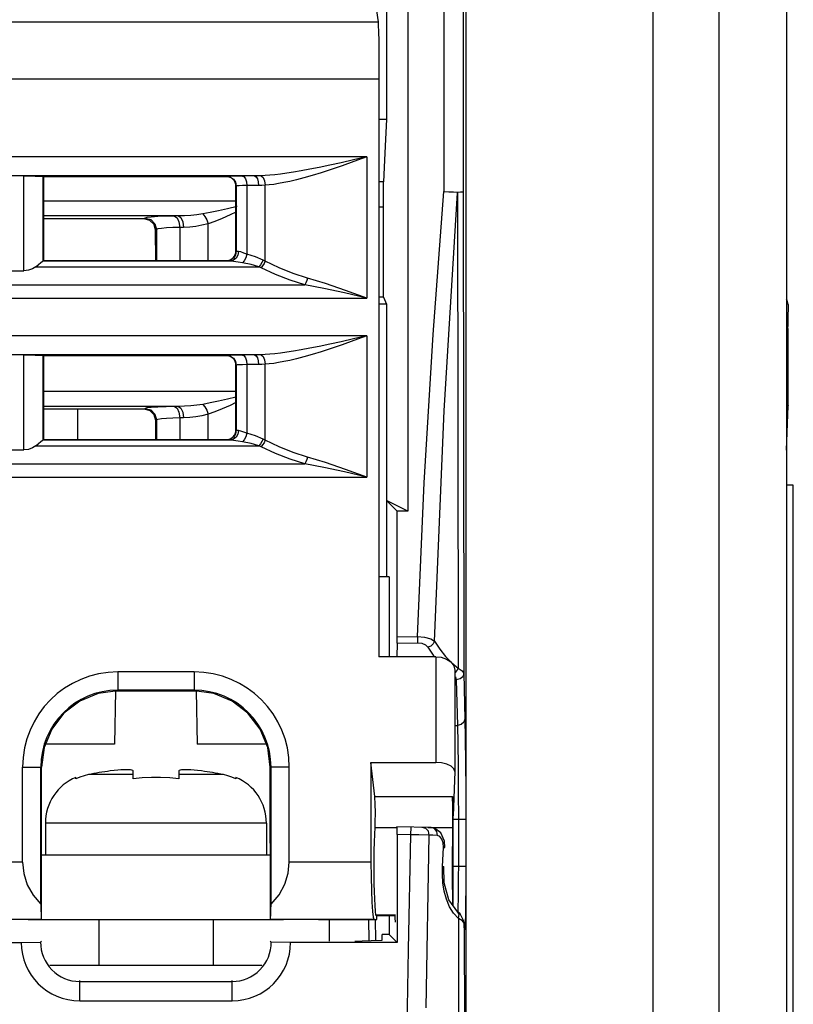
# Model space of a CAD drawing. Header units: millimetres. Extents: x 0 to 450, y 0 to 500.
# Tile 6 of 46: x 235 to 255, y 44 to 70. Entities that reach past the tile are written whole.
import ezdxf

# ---------------------------------------------------------------- set-up
doc = ezdxf.new("R2010")
doc.units = ezdxf.units.MM
doc.header["$LTSCALE"] = 32.592593
doc.layers.get('0').update_dxf_attribs({"linetype": 'CONTINUOUS'})

msp = doc.modelspace()

# ---------------------------------------------------------------- linework, layer by layer
at = {"color": 7, "linetype": 'CONTINUOUS'}
for p, q in [((254.738, 98.426), (254.738, 23.82)), ((244.238, 98.02), (244.238, 67.421)), ((244.797, 95.144), (244.797, 57.141)), ((245.747, 95.144), (245.747, 65.531)), ((246.247, 95.144), (246.247, 65.531)), ((246.326, 23.82), (246.326, 74.604)), ((251.238, 23.82), (251.238, 74.604)), ((252.97, 23.82), (252.97, 74.604)), ((243.77, 71.723), (244.018, 69.982)), ((184.959, 69.982), (244.018, 69.982)), ((244.018, 69.982), (244.024, 69.896)), ((244.024, 69.896), (244.029, 69.726)), ((244.029, 69.726), (244.034, 69.487)), ((244.034, 69.487), (244.038, 69.19)), ((244.038, 69.19), (244.04, 68.848)), ((244.04, 68.848), (244.041, 68.493)), ((184.936, 68.493), (244.041, 68.493)), ((244.041, 68.493), (244.041, 53.32)), ((244.238, 67.421), (244.041, 67.421)), ((244.238, 67.421), (244.212, 66.904)), ((244.212, 66.904), (244.187, 66.358)), ((243.723, 66.441), (216.103, 66.441)), ((243.723, 66.441), (243.371, 66.36)), ((243.723, 66.441), (243.385, 66.319)), ((243.723, 66.441), (243.723, 62.736)), ((242.748, 66.221), (242.475, 66.164)), ((243.046, 66.286), (242.748, 66.221)), ((243.073, 66.209), (242.787, 66.111)), ((243.371, 66.36), (243.046, 66.286)), ((243.385, 66.319), (243.073, 66.209)), ((244.187, 66.358), (244.162, 65.785)), ((234.726, 65.941), (225.854, 65.941)), ((234.726, 65.941), (233.752, 65.941)), ((240.772, 65.941), (234.719, 65.941)), ((234.719, 65.941), (234.878, 65.941)), ((234.726, 63.449), (234.726, 65.941)), ((234.878, 65.941), (235.017, 65.939)), ((235.017, 65.939), (235.127, 65.937)), ((235.127, 65.937), (235.199, 65.935)), ((235.199, 65.935), (235.226, 65.932)), ((235.238, 65.92), (235.226, 65.932)), ((235.226, 63.708), (235.226, 65.932)), ((240.038, 65.92), (235.238, 65.92)), ((235.238, 65.92), (235.238, 63.72)), ((240.045, 65.927), (240.038, 65.92)), ((240.087, 65.915), (240.038, 65.92)), ((240.077, 65.93), (240.045, 65.927)), ((240.045, 65.927), (240.141, 65.908)), ((240.161, 65.934), (240.077, 65.93)), ((240.134, 65.901), (240.087, 65.915)), ((240.293, 65.936), (240.161, 65.934)), ((240.462, 65.938), (240.293, 65.936)), ((240.772, 65.941), (240.462, 65.938)), ((240.462, 65.938), (240.504, 65.918)), ((240.504, 65.918), (240.54, 65.864)), ((240.86, 65.942), (240.772, 65.941)), ((240.772, 65.941), (240.815, 65.921)), ((240.815, 65.921), (240.85, 65.867)), ((240.948, 65.946), (240.86, 65.942)), ((241.057, 65.952), (240.948, 65.946)), ((240.948, 65.946), (241, 65.903)), ((241.177, 65.961), (241.057, 65.952)), ((241.31, 65.973), (241.177, 65.961)), ((241.456, 65.99), (241.31, 65.973)), ((241.62, 66.012), (241.456, 65.99)), ((241.801, 66.04), (241.62, 66.012)), ((242.003, 66.074), (241.801, 66.04)), ((242.227, 66.115), (242.003, 66.074)), ((242.287, 65.952), (242.072, 65.89)), ((242.475, 66.164), (242.227, 66.115)), ((242.525, 66.025), (242.287, 65.952)), ((242.787, 66.111), (242.525, 66.025)), ((240.177, 65.878), (240.134, 65.901)), ((240.141, 65.908), (240.222, 65.854)), ((240.215, 65.847), (240.177, 65.878)), ((240.246, 65.809), (240.215, 65.847)), ((240.222, 65.854), (240.276, 65.773)), ((240.269, 65.766), (240.246, 65.809)), ((240.283, 65.719), (240.269, 65.766)), ((240.276, 65.773), (240.295, 65.677)), ((240.288, 65.67), (240.283, 65.719)), ((240.295, 65.677), (240.288, 65.67)), ((240.288, 63.97), (240.288, 65.67)), ((240.316, 65.681), (240.295, 65.677)), ((240.295, 65.677), (240.295, 63.963)), ((240.372, 65.684), (240.316, 65.681)), ((240.46, 65.686), (240.372, 65.684)), ((240.573, 65.688), (240.46, 65.686)), ((240.54, 65.864), (240.564, 65.783)), ((240.564, 65.783), (240.573, 65.688)), ((240.883, 65.691), (240.573, 65.688)), ((240.573, 65.688), (240.573, 63.884)), ((240.85, 65.867), (240.875, 65.786)), ((240.875, 65.786), (240.883, 65.691)), ((240.971, 65.693), (240.883, 65.691)), ((241.059, 65.698), (240.971, 65.693)), ((241, 65.903), (241.04, 65.814)), ((241.04, 65.814), (241.059, 65.698)), ((241.164, 65.707), (241.059, 65.698)), ((241.059, 63.704), (241.059, 65.698)), ((241.279, 65.72), (241.164, 65.707)), ((241.406, 65.74), (241.279, 65.72)), ((241.547, 65.765), (241.406, 65.74)), ((241.704, 65.798), (241.547, 65.765)), ((241.878, 65.839), (241.704, 65.798)), ((242.072, 65.89), (241.878, 65.839)), ((244.162, 65.785), (244.041, 65.785)), ((244.164, 62.756), (244.162, 65.785)), ((245.46, 61.776), (245.747, 65.531)), ((245.747, 65.53), (245.877, 65.525)), ((245.751, 59.77), (246.103, 65.5)), ((245.877, 65.525), (245.999, 65.52)), ((245.999, 65.52), (246.103, 65.516)), ((246.103, 65.516), (246.18, 65.52)), ((246.103, 65.5), (246.119, 53.017)), ((246.18, 65.52), (246.229, 65.525)), ((246.229, 65.525), (246.247, 65.531)), ((246.247, 65.531), (246.266, 52.876)), ((235.238, 65.29), (240.288, 65.29)), ((240.319, 65.141), (240.063, 65.078)), ((238.778, 64.891), (235.238, 64.891)), ((238.454, 64.882), (238.241, 64.874)), ((238.677, 64.888), (238.454, 64.882)), ((238.778, 64.891), (238.677, 64.888)), ((238.677, 64.888), (238.743, 64.845)), ((238.941, 64.895), (238.778, 64.891)), ((238.778, 64.891), (238.844, 64.847)), ((239.102, 64.906), (238.941, 64.895)), ((239.262, 64.922), (239.102, 64.906)), ((239.421, 64.944), (239.262, 64.922)), ((239.615, 64.98), (239.421, 64.944)), ((239.421, 64.944), (239.475, 64.88)), ((239.828, 65.024), (239.615, 64.98)), ((240.063, 65.078), (239.828, 65.024)), ((240.139, 64.918), (239.926, 64.824)), ((240.288, 64.989), (240.139, 64.918)), ((244.162, 65.12), (244.041, 65.12)), ((237.881, 64.813), (235.238, 64.813)), ((237.905, 64.836), (237.881, 64.813)), ((238.031, 64.773), (237.881, 64.813)), ((237.951, 64.849), (237.905, 64.836)), ((237.905, 64.836), (238.055, 64.796)), ((238.066, 64.862), (237.951, 64.849)), ((238.141, 64.664), (238.031, 64.773)), ((238.055, 64.796), (238.164, 64.686)), ((238.241, 64.874), (238.066, 64.862)), ((238.181, 64.513), (238.141, 64.664)), ((238.164, 64.686), (238.205, 64.537)), ((238.743, 64.845), (238.792, 64.735)), ((238.792, 64.735), (238.812, 64.589)), ((238.844, 64.847), (238.893, 64.738)), ((238.893, 64.738), (238.913, 64.591)), ((239.396, 64.645), (239.236, 64.617)), ((239.555, 64.685), (239.396, 64.645)), ((239.475, 64.88), (239.522, 64.79)), ((239.522, 64.79), (239.555, 64.685)), ((239.731, 64.747), (239.555, 64.685)), ((239.555, 63.72), (239.555, 64.685)), ((239.926, 64.824), (239.731, 64.747)), ((238.205, 64.537), (238.181, 64.513)), ((238.182, 63.72), (238.181, 64.513)), ((238.24, 64.55), (238.205, 64.537)), ((238.205, 64.537), (238.205, 63.72)), ((238.331, 64.563), (238.24, 64.55)), ((238.469, 64.574), (238.331, 64.563)), ((238.636, 64.583), (238.469, 64.574)), ((238.812, 64.589), (238.636, 64.583)), ((238.913, 64.591), (238.812, 64.589)), ((238.812, 64.589), (238.812, 63.72)), ((239.075, 64.599), (238.913, 64.591)), ((239.236, 64.617), (239.075, 64.599)), ((240.276, 63.867), (240.222, 63.786)), ((240.246, 63.831), (240.269, 63.874)), ((240.269, 63.874), (240.283, 63.921)), ((240.295, 63.963), (240.276, 63.867)), ((240.283, 63.921), (240.288, 63.97)), ((240.295, 63.963), (240.288, 63.97)), ((240.34, 63.862), (240.293, 63.781)), ((240.312, 63.96), (240.295, 63.963)), ((240.357, 63.957), (240.312, 63.96)), ((240.357, 63.957), (240.34, 63.862)), ((240.417, 63.944), (240.357, 63.957)), ((240.493, 63.915), (240.417, 63.944)), ((240.573, 63.884), (240.493, 63.915)), ((240.573, 63.884), (240.547, 63.791)), ((240.798, 63.819), (240.573, 63.884)), ((235.034, 63.558), (235.111, 63.62)), ((235.111, 63.62), (235.169, 63.667)), ((235.169, 63.667), (235.206, 63.696)), ((235.206, 63.696), (235.224, 63.707)), ((235.225, 63.707), (235.224, 63.707)), ((240.139, 63.707), (235.224, 63.707)), ((235.226, 63.708), (235.225, 63.707)), ((235.238, 63.72), (235.226, 63.708)), ((235.238, 63.72), (240.038, 63.72)), ((240.038, 63.72), (240.087, 63.725)), ((240.045, 63.713), (240.038, 63.72)), ((240.141, 63.732), (240.045, 63.713)), ((240.071, 63.71), (240.045, 63.713)), ((240.139, 63.707), (240.071, 63.71)), ((240.087, 63.725), (240.134, 63.739)), ((240.134, 63.739), (240.177, 63.762)), ((240.222, 63.727), (240.139, 63.707)), ((240.228, 63.698), (240.139, 63.707)), ((240.222, 63.786), (240.141, 63.732)), ((240.177, 63.762), (240.215, 63.793)), ((240.215, 63.793), (240.246, 63.831)), ((240.293, 63.781), (240.222, 63.727)), ((240.343, 63.679), (240.228, 63.698)), ((240.462, 63.659), (240.343, 63.679)), ((240.508, 63.712), (240.462, 63.659)), ((240.687, 63.615), (240.462, 63.659)), ((240.547, 63.791), (240.508, 63.712)), ((240.891, 63.558), (240.687, 63.615)), ((241.002, 63.733), (240.798, 63.819)), ((240.933, 63.607), (240.891, 63.558)), ((240.971, 63.667), (240.933, 63.607)), ((241.002, 63.733), (240.971, 63.667)), ((241.027, 63.638), (240.989, 63.578)), ((241.059, 63.704), (241.002, 63.733)), ((241.059, 63.704), (241.027, 63.638)), ((241.423, 63.528), (241.059, 63.704)), ((233.751, 63.449), (234.726, 63.449)), ((234.841, 63.463), (234.726, 63.449)), ((234.948, 63.502), (234.841, 63.463)), ((235.034, 63.558), (234.948, 63.502)), ((235.034, 63.558), (240.891, 63.558)), ((240.948, 63.529), (240.891, 63.558)), ((240.989, 63.578), (240.948, 63.529)), ((241.327, 63.353), (240.948, 63.529)), ((241.712, 63.206), (241.327, 63.353)), ((241.793, 63.381), (241.423, 63.528)), ((242.163, 63.261), (241.793, 63.381)), ((217.729, 63.086), (242.098, 63.086)), ((242.098, 63.086), (241.712, 63.206)), ((242.122, 63.137), (242.098, 63.086)), ((242.597, 62.988), (242.098, 63.086)), ((242.144, 63.197), (242.122, 63.137)), ((242.163, 63.261), (242.144, 63.197)), ((242.642, 63.114), (242.163, 63.261)), ((243.161, 62.937), (242.642, 63.114)), ((243.138, 62.87), (242.597, 62.988)), ((243.723, 62.736), (243.138, 62.87)), ((243.723, 62.736), (243.161, 62.937)), ((216.103, 62.736), (243.723, 62.736)), ((244.164, 62.756), (244.041, 62.756)), ((244.238, 62.57), (244.041, 62.57)), ((244.164, 62.756), (244.238, 62.57)), ((244.238, 62.57), (244.238, 55.42)), ((254.756, 62.681), (254.738, 62.704)), ((254.782, 62.564), (254.743, 61.015)), ((254.782, 62.57), (254.756, 62.681)), ((254.782, 62.564), (254.782, 62.57)), ((254.782, 59.906), (254.782, 61.939)), ((243.723, 61.741), (216.103, 61.741)), ((242.748, 61.521), (242.475, 61.464)), ((243.046, 61.586), (242.748, 61.521)), ((243.371, 61.66), (243.046, 61.586)), ((243.385, 61.619), (243.073, 61.509)), ((243.723, 61.741), (243.371, 61.66)), ((243.723, 61.741), (243.385, 61.619)), ((243.723, 61.741), (243.723, 58.036)), ((245.231, 57.882), (245.46, 61.776)), ((241.31, 61.273), (241.177, 61.261)), ((241.456, 61.29), (241.31, 61.273)), ((241.62, 61.312), (241.456, 61.29)), ((241.801, 61.34), (241.62, 61.312)), ((242.003, 61.374), (241.801, 61.34)), ((242.227, 61.415), (242.003, 61.374)), ((242.475, 61.464), (242.227, 61.415)), ((242.525, 61.325), (242.287, 61.252)), ((242.787, 61.411), (242.525, 61.325)), ((243.073, 61.509), (242.787, 61.411)), ((234.726, 61.241), (225.854, 61.241)), ((234.726, 61.241), (233.752, 61.241)), ((240.772, 61.241), (234.719, 61.241)), ((234.719, 61.241), (234.878, 61.241)), ((234.726, 58.749), (234.726, 61.241)), ((234.878, 61.241), (235.017, 61.239)), ((235.017, 61.239), (235.127, 61.237)), ((235.127, 61.237), (235.199, 61.235)), ((235.199, 61.235), (235.226, 61.232)), ((235.238, 61.22), (235.226, 61.232)), ((235.226, 59.008), (235.226, 61.232)), ((240.038, 61.22), (235.238, 61.22)), ((235.238, 61.22), (235.238, 59.02)), ((240.045, 61.227), (240.038, 61.22)), ((240.087, 61.215), (240.038, 61.22)), ((240.077, 61.23), (240.045, 61.227)), ((240.045, 61.227), (240.141, 61.208)), ((240.161, 61.234), (240.077, 61.23)), ((240.134, 61.201), (240.087, 61.215)), ((240.177, 61.178), (240.134, 61.201)), ((240.141, 61.208), (240.222, 61.154)), ((240.293, 61.236), (240.161, 61.234)), ((240.215, 61.147), (240.177, 61.178)), ((240.246, 61.109), (240.215, 61.147)), ((240.222, 61.154), (240.276, 61.073)), ((240.269, 61.066), (240.246, 61.109)), ((240.283, 61.019), (240.269, 61.066)), ((240.276, 61.073), (240.295, 60.977)), ((240.288, 60.97), (240.283, 61.019)), ((240.462, 61.238), (240.293, 61.236)), ((240.772, 61.241), (240.462, 61.238)), ((240.462, 61.238), (240.504, 61.218)), ((240.504, 61.218), (240.54, 61.164)), ((240.54, 61.164), (240.564, 61.083)), ((240.564, 61.083), (240.573, 60.988)), ((240.86, 61.242), (240.772, 61.241)), ((240.772, 61.241), (240.815, 61.221)), ((240.815, 61.221), (240.85, 61.167)), ((240.85, 61.167), (240.875, 61.086)), ((240.948, 61.246), (240.86, 61.242)), ((240.875, 61.086), (240.883, 60.991)), ((241.057, 61.252), (240.948, 61.246)), ((240.948, 61.246), (241, 61.203)), ((241, 61.203), (241.04, 61.114)), ((241.04, 61.114), (241.059, 60.998)), ((241.177, 61.261), (241.057, 61.252)), ((241.164, 61.007), (241.059, 60.998)), ((241.279, 61.02), (241.164, 61.007)), ((241.406, 61.04), (241.279, 61.02)), ((241.547, 61.065), (241.406, 61.04)), ((241.704, 61.098), (241.547, 61.065)), ((241.878, 61.139), (241.704, 61.098)), ((242.072, 61.19), (241.878, 61.139)), ((242.287, 61.252), (242.072, 61.19)), ((254.743, 61.015), (254.738, 60.793)), ((240.295, 60.977), (240.288, 60.97)), ((240.288, 59.27), (240.288, 60.97)), ((240.316, 60.981), (240.295, 60.977)), ((240.295, 60.977), (240.295, 59.263)), ((240.372, 60.984), (240.316, 60.981)), ((240.46, 60.986), (240.372, 60.984)), ((240.573, 60.988), (240.46, 60.986)), ((240.883, 60.991), (240.573, 60.988)), ((240.573, 60.988), (240.573, 59.184)), ((240.971, 60.993), (240.883, 60.991)), ((241.059, 60.998), (240.971, 60.993)), ((241.059, 59.004), (241.059, 60.998)), ((235.238, 60.29), (240.288, 60.29)), ((239.615, 59.98), (239.421, 59.944)), ((239.828, 60.024), (239.615, 59.98)), ((240.063, 60.078), (239.828, 60.024)), ((240.288, 60.133), (240.063, 60.078)), ((240.288, 59.989), (240.139, 59.918)), ((238.778, 59.891), (235.238, 59.891)), ((237.885, 59.817), (235.238, 59.817)), ((236.138, 59.02), (236.138, 59.817)), ((237.905, 59.836), (237.885, 59.817)), ((238.035, 59.777), (237.885, 59.817)), ((237.951, 59.849), (237.905, 59.836)), ((237.905, 59.836), (238.055, 59.796)), ((238.066, 59.862), (237.951, 59.849)), ((238.144, 59.668), (238.035, 59.777)), ((238.055, 59.796), (238.164, 59.686)), ((238.241, 59.874), (238.066, 59.862)), ((238.454, 59.882), (238.241, 59.874)), ((238.677, 59.888), (238.454, 59.882)), ((238.778, 59.891), (238.677, 59.888)), ((238.677, 59.888), (238.743, 59.845)), ((238.743, 59.845), (238.792, 59.735)), ((238.941, 59.895), (238.778, 59.891)), ((238.778, 59.891), (238.844, 59.847)), ((238.792, 59.735), (238.812, 59.589)), ((238.844, 59.847), (238.893, 59.738)), ((238.893, 59.738), (238.913, 59.591)), ((239.102, 59.906), (238.941, 59.895)), ((239.262, 59.922), (239.102, 59.906)), ((239.421, 59.944), (239.262, 59.922)), ((239.421, 59.944), (239.475, 59.88)), ((239.475, 59.88), (239.522, 59.79)), ((239.522, 59.79), (239.555, 59.685)), ((239.731, 59.747), (239.555, 59.685)), ((239.926, 59.824), (239.731, 59.747)), ((240.139, 59.918), (239.926, 59.824)), ((245.5, 53.724), (245.751, 59.77)), ((254.738, 58.744), (254.782, 59.906)), ((254.782, 59.91), (254.782, 59.906)), ((238.185, 59.517), (238.144, 59.668)), ((238.164, 59.686), (238.205, 59.537)), ((238.205, 59.537), (238.185, 59.517)), ((238.185, 59.02), (238.185, 59.517)), ((238.24, 59.55), (238.205, 59.537)), ((238.205, 59.537), (238.205, 59.02)), ((238.331, 59.563), (238.24, 59.55)), ((238.469, 59.574), (238.331, 59.563)), ((238.636, 59.583), (238.469, 59.574)), ((238.812, 59.589), (238.636, 59.583)), ((238.913, 59.591), (238.812, 59.589)), ((238.812, 59.589), (238.812, 59.02)), ((239.075, 59.599), (238.913, 59.591)), ((239.236, 59.617), (239.075, 59.599)), ((239.396, 59.645), (239.236, 59.617)), ((239.555, 59.685), (239.396, 59.645)), ((239.555, 59.02), (239.555, 59.685)), ((240.269, 59.174), (240.283, 59.221)), ((240.295, 59.263), (240.276, 59.167)), ((240.283, 59.221), (240.288, 59.27)), ((240.295, 59.263), (240.288, 59.27)), ((240.312, 59.26), (240.295, 59.263)), ((240.357, 59.257), (240.312, 59.26)), ((240.357, 59.257), (240.34, 59.162)), ((240.417, 59.244), (240.357, 59.257)), ((240.493, 59.215), (240.417, 59.244)), ((240.573, 59.184), (240.493, 59.215)), ((235.111, 58.92), (235.169, 58.967)), ((235.169, 58.967), (235.206, 58.996)), ((235.206, 58.996), (235.224, 59.007)), ((235.225, 59.007), (235.224, 59.007)), ((240.139, 59.007), (235.224, 59.007)), ((235.226, 59.008), (235.225, 59.007)), ((235.238, 59.02), (235.226, 59.008)), ((235.238, 59.02), (240.038, 59.02)), ((240.038, 59.02), (240.087, 59.025)), ((240.045, 59.013), (240.038, 59.02)), ((240.141, 59.032), (240.045, 59.013)), ((240.071, 59.01), (240.045, 59.013)), ((240.139, 59.007), (240.071, 59.01)), ((240.087, 59.025), (240.134, 59.039)), ((240.134, 59.039), (240.177, 59.062)), ((240.222, 59.027), (240.139, 59.007)), ((240.228, 58.998), (240.139, 59.007)), ((240.222, 59.086), (240.141, 59.032)), ((240.177, 59.062), (240.215, 59.093)), ((240.215, 59.093), (240.246, 59.131)), ((240.276, 59.167), (240.222, 59.086)), ((240.293, 59.081), (240.222, 59.027)), ((240.343, 58.979), (240.228, 58.998)), ((240.246, 59.131), (240.269, 59.174)), ((240.34, 59.162), (240.293, 59.081)), ((240.462, 58.959), (240.343, 58.979)), ((240.508, 59.012), (240.462, 58.959)), ((240.687, 58.915), (240.462, 58.959)), ((240.547, 59.091), (240.508, 59.012)), ((240.573, 59.184), (240.547, 59.091)), ((240.798, 59.119), (240.573, 59.184)), ((241.002, 59.033), (240.798, 59.119)), ((240.971, 58.967), (240.933, 58.907)), ((241.002, 59.033), (240.971, 58.967)), ((241.027, 58.938), (240.989, 58.878)), ((241.059, 59.004), (241.002, 59.033)), ((241.059, 59.004), (241.027, 58.938)), ((241.423, 58.828), (241.059, 59.004)), ((233.751, 58.749), (234.726, 58.749)), ((234.841, 58.763), (234.726, 58.749)), ((234.948, 58.802), (234.841, 58.763)), ((235.034, 58.858), (234.948, 58.802)), ((235.034, 58.858), (235.111, 58.92)), ((235.034, 58.858), (240.891, 58.858)), ((240.891, 58.858), (240.687, 58.915)), ((240.933, 58.907), (240.891, 58.858)), ((240.948, 58.829), (240.891, 58.858)), ((240.989, 58.878), (240.948, 58.829)), ((241.327, 58.653), (240.948, 58.829)), ((241.793, 58.681), (241.423, 58.828)), ((242.163, 58.561), (241.793, 58.681)), ((241.712, 58.506), (241.327, 58.653)), ((242.098, 58.386), (241.712, 58.506)), ((242.122, 58.437), (242.098, 58.386)), ((242.144, 58.497), (242.122, 58.437)), ((242.163, 58.561), (242.144, 58.497)), ((242.642, 58.414), (242.163, 58.561)), ((217.729, 58.386), (242.098, 58.386)), ((242.597, 58.288), (242.098, 58.386)), ((243.138, 58.17), (242.597, 58.288)), ((243.161, 58.237), (242.642, 58.414)), ((243.723, 58.036), (243.138, 58.17)), ((243.723, 58.036), (243.161, 58.237)), ((216.103, 58.036), (243.723, 58.036)), ((245.049, 53.85), (245.231, 57.882)), ((254.913, 57.82), (254.738, 57.82)), ((254.913, 38.517), (254.913, 57.82)), ((244.797, 57.141), (244.238, 57.42)), ((244.518, 57.141), (244.238, 57.42)), ((244.517, 53.801), (244.518, 57.141)), ((244.797, 57.141), (244.518, 57.141)), ((244.308, 55.42), (244.041, 55.42)), ((244.308, 55.42), (244.308, 53.32)), ((244.517, 53.767), (244.517, 53.801)), ((244.518, 53.734), (244.517, 53.767)), ((244.518, 53.838), (245.049, 53.85)), ((245.049, 53.85), (245.236, 53.834)), ((245.049, 53.85), (245.052, 53.686)), ((245.236, 53.834), (245.398, 53.788)), ((245.398, 53.788), (245.501, 53.724)), ((244.516, 53.675), (244.507, 53.32)), ((244.516, 53.675), (244.517, 53.708)), ((244.516, 53.675), (245.052, 53.686)), ((244.517, 53.708), (244.518, 53.734)), ((245.052, 53.686), (245.164, 53.673)), ((245.164, 53.673), (245.261, 53.629)), ((245.261, 53.629), (245.321, 53.567)), ((245.4, 53.599), (245.321, 53.567)), ((245.321, 53.567), (245.466, 53.358)), ((245.463, 53.654), (245.4, 53.599)), ((245.5, 53.724), (245.463, 53.654)), ((245.5, 53.724), (245.636, 53.513)), ((245.636, 53.513), (245.787, 53.326)), ((245.532, 53.32), (244.041, 53.32)), ((245.466, 53.358), (245.513, 53.304)), ((245.532, 53.32), (245.677, 53.305)), ((245.532, 53.32), (245.532, 50.54)), ((245.677, 53.305), (245.816, 53.258)), ((245.787, 53.326), (245.949, 53.161)), ((245.816, 53.258), (245.93, 53.182)), ((245.93, 53.182), (246.006, 53.081)), ((245.949, 53.161), (246.119, 53.017)), ((246.006, 53.081), (246.032, 52.97)), ((246.12, 53.017), (246.085, 52.954)), ((246.119, 53.017), (246.228, 52.952)), ((239.188, 52.92), (237.188, 52.92)), ((237.188, 52.92), (237.188, 52.421)), ((239.188, 52.92), (239.188, 52.421)), ((246.032, 52.97), (246.032, 50.307)), ((246.085, 52.954), (246.037, 52.902)), ((246.047, 52.794), (246.07, 52.712)), ((246.168, 52.736), (246.07, 52.712)), ((246.24, 52.795), (246.168, 52.736)), ((246.228, 52.952), (246.266, 52.876)), ((246.266, 52.876), (246.24, 52.795)), ((246.266, 52.876), (246.296, 51.678)), ((246.07, 52.712), (246.1, 51.514)), ((236.67, 52.353), (236.188, 52.153)), ((237.188, 52.421), (236.67, 52.353)), ((237.129, 52.422), (237.105, 51.027)), ((237.129, 52.42), (239.248, 52.42)), ((239.188, 52.441), (237.188, 52.441)), ((239.188, 52.421), (237.188, 52.421)), ((239.706, 52.353), (239.188, 52.421)), ((239.248, 52.422), (239.272, 51.027)), ((240.189, 52.153), (239.706, 52.353)), ((236.188, 52.153), (235.773, 51.835)), ((240.603, 51.835), (240.189, 52.153)), ((235.773, 51.835), (235.455, 51.421)), ((240.921, 51.421), (240.603, 51.835)), ((246.032, 51.513), (246.1, 51.514)), ((246.198, 51.537), (246.1, 51.514)), ((246.1, 51.514), (246.11, 51.046)), ((246.269, 51.597), (246.198, 51.537)), ((246.296, 51.678), (246.269, 51.597)), ((246.296, 51.678), (246.306, 51.18)), ((235.455, 51.421), (235.255, 50.938)), ((241.122, 50.938), (240.921, 51.421)), ((235.255, 50.938), (235.187, 50.42)), ((237.105, 51.027), (235.292, 51.027)), ((241.105, 51.027), (239.272, 51.027)), ((241.19, 50.42), (241.122, 50.938)), ((246.11, 51.046), (246.117, 50.449)), ((246.306, 51.18), (246.314, 50.544)), ((234.688, 50.42), (235.187, 50.42)), ((234.688, 47.924), (234.688, 50.42)), ((235.167, 46.825), (235.167, 50.42)), ((235.185, 46.423), (235.187, 50.42)), ((241.688, 50.42), (241.19, 50.42)), ((241.191, 46.423), (241.19, 50.42)), ((241.21, 46.825), (241.21, 50.42)), ((241.688, 47.924), (241.688, 50.42)), ((243.831, 50.54), (245.532, 50.54)), ((243.931, 49.652), (243.831, 50.54)), ((243.831, 50.54), (243.831, 47.924)), ((245.682, 50.529), (245.532, 50.54)), ((245.823, 50.497), (245.682, 50.529)), ((245.935, 50.445), (245.823, 50.497)), ((246.008, 50.378), (245.935, 50.445)), ((246.117, 50.449), (246.122, 49.769)), ((246.314, 50.544), (246.319, 49.819)), ((236.193, 50.159), (236.088, 50.113)), ((236.088, 50.113), (236.088, 50.152)), ((236.303, 50.196), (236.193, 50.159)), ((236.417, 50.224), (236.303, 50.196)), ((237.588, 50.224), (236.417, 50.224)), ((237.094, 50.332), (236.988, 50.319)), ((237.187, 50.342), (237.094, 50.332)), ((237.269, 50.348), (237.187, 50.342)), ((237.343, 50.352), (237.269, 50.348)), ((237.41, 50.353), (237.343, 50.352)), ((237.468, 50.352), (237.41, 50.353)), ((237.517, 50.348), (237.468, 50.352)), ((237.554, 50.342), (237.517, 50.348)), ((237.579, 50.332), (237.554, 50.342)), ((237.588, 50.319), (237.579, 50.332)), ((237.588, 50.113), (237.588, 50.319)), ((238.068, 50.151), (237.828, 50.139)), ((238.309, 50.151), (238.068, 50.151)), ((238.549, 50.139), (238.309, 50.151)), ((238.797, 50.332), (238.788, 50.319)), ((238.788, 50.319), (238.788, 50.113)), ((239.96, 50.224), (238.788, 50.224)), ((238.822, 50.342), (238.797, 50.332)), ((238.86, 50.348), (238.822, 50.342)), ((238.909, 50.352), (238.86, 50.348)), ((238.967, 50.353), (238.909, 50.352)), ((239.034, 50.352), (238.967, 50.353)), ((239.108, 50.348), (239.034, 50.352)), ((239.19, 50.342), (239.108, 50.348)), ((239.283, 50.332), (239.19, 50.342)), ((239.388, 50.319), (239.283, 50.332)), ((240.073, 50.196), (239.96, 50.224)), ((240.183, 50.159), (240.073, 50.196)), ((240.288, 50.113), (240.183, 50.159)), ((240.288, 50.152), (240.288, 50.113)), ((246.032, 50.303), (245.988, 49.141)), ((246.032, 50.307), (246.008, 50.378)), ((246.032, 50.303), (246.032, 50.307)), ((237.828, 50.139), (237.588, 50.113)), ((238.788, 50.113), (238.549, 50.139)), ((243.931, 49.652), (245.969, 49.652)), ((243.936, 49.588), (243.931, 49.652)), ((245.988, 49.141), (245.969, 49.652)), ((245.969, 49.652), (245.971, 49.588)), ((246.122, 49.769), (246.124, 49.058)), ((246.319, 49.819), (246.32, 49.058)), ((243.941, 49.501), (243.936, 49.588)), ((243.944, 49.396), (243.941, 49.501)), ((243.946, 49.279), (243.944, 49.396)), ((245.971, 49.588), (245.972, 49.502)), ((245.972, 49.502), (245.973, 49.397)), ((245.973, 49.397), (245.974, 49.282)), ((243.945, 49.039), (243.946, 49.158)), ((243.946, 49.158), (243.946, 49.279)), ((245.974, 49.282), (245.974, 49.161)), ((245.974, 49.161), (245.974, 49.042)), ((245.988, 46.785), (245.988, 49.141)), ((241.088, 48.952), (235.288, 48.952)), ((235.288, 48.952), (235.288, 48.12)), ((241.088, 48.952), (241.088, 48.12)), ((243.938, 48.836), (243.942, 48.93)), ((243.942, 48.93), (243.945, 49.039)), ((245.973, 48.931), (245.967, 48.526)), ((245.974, 49.042), (245.973, 48.931)), ((245.988, 49.058), (246.32, 49.058)), ((246.124, 49.058), (246.124, 47.82)), ((246.32, 49.058), (246.32, 47.82)), ((243.923, 48.454), (243.93, 48.661)), ((243.93, 48.661), (243.938, 48.836)), ((243.938, 48.836), (244.5, 48.836)), ((245.407, 48.835), (244.514, 48.85)), ((244.516, 48.823), (244.514, 48.85)), ((244.517, 48.75), (244.516, 48.823)), ((244.518, 48.65), (244.517, 48.75)), ((244.88, 48.644), (244.518, 48.65)), ((244.518, 48.65), (244.518, 45.82)), ((244.814, 45.637), (244.88, 48.644)), ((244.88, 48.644), (244.884, 48.844)), ((245.09, 48.639), (244.88, 48.644)), ((245.36, 48.634), (245.09, 48.639)), ((245.267, 48.81), (245.172, 48.839)), ((245.337, 48.735), (245.267, 48.81)), ((245.281, 44.103), (245.36, 48.634)), ((245.319, 48.836), (245.971, 48.836)), ((245.36, 48.634), (245.337, 48.735)), ((245.457, 48.63), (245.36, 48.634)), ((245.411, 48.834), (245.407, 48.835)), ((245.498, 48.818), (245.411, 48.835)), ((245.496, 48.805), (245.411, 48.834)), ((245.58, 48.627), (245.457, 48.63)), ((245.56, 48.729), (245.496, 48.805)), ((245.665, 48.692), (245.498, 48.818)), ((245.58, 48.627), (245.56, 48.729)), ((245.64, 48.602), (245.58, 48.627)), ((245.693, 48.533), (245.64, 48.602)), ((245.758, 48.477), (245.665, 48.692)), ((243.918, 48.229), (243.923, 48.454)), ((245.729, 48.431), (245.693, 48.533)), ((245.737, 48.31), (245.729, 48.431)), ((245.77, 48.309), (245.758, 48.477)), ((245.967, 48.526), (245.965, 48.16)), ((235.186, 48.12), (241.191, 48.12)), ((243.915, 48.001), (243.918, 48.229)), ((245.711, 47.811), (245.737, 48.31)), ((245.737, 48.31), (245.77, 48.309)), ((245.965, 48.16), (245.964, 47.766)), ((234.688, 47.924), (233.788, 47.924)), ((234.688, 47.924), (234.718, 47.625)), ((241.66, 47.635), (241.688, 47.924)), ((243.831, 47.924), (241.688, 47.924)), ((243.831, 47.924), (243.834, 47.544)), ((243.915, 47.78), (243.915, 48.001)), ((245.988, 47.82), (246.32, 47.82)), ((246.124, 47.82), (246.123, 47.559)), ((246.32, 47.82), (246.32, 47.525)), ((234.718, 47.625), (234.812, 47.328)), ((241.572, 47.344), (241.66, 47.635)), ((243.916, 47.566), (243.915, 47.78)), ((243.919, 47.358), (243.916, 47.566)), ((245.708, 47.602), (245.711, 47.811)), ((245.721, 47.386), (245.708, 47.602)), ((245.711, 47.811), (245.742, 47.809)), ((245.756, 47.381), (245.742, 47.809)), ((245.964, 47.766), (245.965, 47.377)), ((234.812, 47.328), (234.965, 47.056)), ((241.422, 47.071), (241.572, 47.344)), ((243.834, 47.544), (243.841, 47.181)), ((243.924, 47.157), (243.919, 47.358)), ((245.754, 47.166), (245.721, 47.386)), ((245.876, 46.934), (245.756, 47.381)), ((245.965, 47.377), (245.968, 47.023)), ((246.123, 47.559), (246.122, 47.28)), ((246.32, 47.525), (246.318, 47.208)), ((234.965, 47.056), (235.167, 46.825)), ((241.21, 46.825), (241.422, 47.071)), ((243.841, 47.181), (243.854, 46.872)), ((243.93, 46.962), (243.924, 47.157)), ((245.811, 46.951), (245.754, 47.166)), ((246.122, 47.28), (246.119, 46.994)), ((246.318, 47.208), (246.315, 46.883)), ((235.167, 46.825), (235.17, 46.675)), ((241.206, 46.675), (241.21, 46.825)), ((243.854, 46.872), (243.869, 46.634)), ((243.939, 46.785), (243.93, 46.962)), ((245.893, 46.754), (245.811, 46.951)), ((246.114, 46.617), (245.876, 46.934)), ((245.968, 47.023), (245.972, 46.807)), ((246.119, 46.994), (246.114, 46.721)), ((246.315, 46.883), (246.311, 46.574)), ((235.17, 46.675), (235.174, 46.548)), ((235.174, 46.548), (235.179, 46.459)), ((241.197, 46.459), (241.202, 46.548)), ((241.202, 46.548), (241.206, 46.675)), ((243.869, 46.634), (243.888, 46.479)), ((243.949, 46.638), (243.939, 46.785)), ((243.96, 46.53), (243.949, 46.638)), ((244.477, 46.53), (243.96, 46.53)), ((243.96, 46.53), (243.988, 46.52)), ((246, 46.586), (245.893, 46.754)), ((246.128, 46.45), (246, 46.586)), ((246.114, 46.721), (246.111, 46.621)), ((246.114, 46.617), (246.113, 46.618)), ((246.169, 46.566), (246.114, 46.618)), ((246.145, 46.563), (246.114, 46.617)), ((246.128, 46.45), (246.145, 46.563)), ((246.271, 46.376), (246.169, 46.566)), ((246.311, 46.574), (246.304, 46.313)), ((235.184, 46.424), (233.292, 46.424)), ((234.838, 46.42), (241.538, 46.42)), ((235.179, 46.459), (235.184, 46.424)), ((235.184, 46.424), (235.185, 46.423)), ((236.688, 46.42), (236.688, 45.22)), ((239.688, 46.42), (239.688, 45.22)), ((241.192, 46.424), (241.191, 46.423)), ((241.192, 46.424), (241.197, 46.459)), ((243.908, 46.424), (241.192, 46.424)), ((242.452, 46.42), (243.988, 46.42)), ((242.738, 46.42), (242.738, 45.855)), ((243.787, 45.87), (243.777, 46.42)), ((243.888, 46.479), (243.908, 46.424)), ((243.92, 46.42), (243.908, 46.424)), ((243.945, 46.42), (243.954, 45.876)), ((244.476, 46.52), (243.988, 46.52)), ((243.988, 46.42), (243.988, 46.52)), ((244.309, 46.52), (244.309, 46.028)), ((244.454, 46.52), (244.455, 46.462)), ((244.455, 46.462), (244.465, 46.351)), ((246.236, 46.384), (246.128, 46.45)), ((246.128, 46.45), (246.158, 23.82)), ((246.277, 46.32), (246.236, 46.384)), ((246.277, 46.33), (246.271, 46.376)), ((246.277, 46.309), (246.277, 46.327)), ((246.277, 46.32), (246.277, 46.327)), ((246.286, 46.145), (246.277, 46.32)), ((246.277, 46.32), (246.312, 23.82)), ((246.279, 46.253), (246.277, 46.309)), ((246.304, 46.313), (246.296, 46.148)), ((244.309, 46.028), (244.121, 46.028)), ((244.124, 45.879), (244.121, 46.028)), ((244.309, 46.028), (244.518, 45.82)), ((246.281, 46.21), (246.279, 46.253)), ((246.283, 46.18), (246.281, 46.21)), ((246.285, 46.166), (246.283, 46.18)), ((246.285, 46.163), (246.285, 46.166)), ((246.296, 46.148), (246.286, 46.145)), ((233.823, 45.82), (234.653, 45.82)), ((234.653, 45.82), (235.162, 45.829)), ((235.189, 45.855), (235.162, 45.829)), ((241.188, 45.855), (241.214, 45.829)), ((241.723, 45.82), (241.214, 45.829)), ((244.518, 45.82), (241.723, 45.82)), ((243.405, 45.855), (243.599, 45.863)), ((243.599, 45.863), (243.839, 45.871)), ((243.839, 45.871), (244.124, 45.879)), ((244.768, 42.565), (244.814, 45.637)), ((235.408, 45.22), (240.968, 45.22)), ((236.188, 44.285), (236.188, 44.82)), ((236.188, 44.794), (240.188, 44.794)), ((240.188, 44.285), (240.188, 44.82)), ((236.188, 44.285), (240.188, 44.285))]:
    msp.add_line(p, q, dxfattribs=at)
for centre, radius, start, end in [((237.188, 50.42), 2.5, 90, 180), ((239.188, 50.42), 2.5, 0, 90), ((237.188, 50.42), 2.021, 90, 180), ((239.188, 50.42), 2.021, 0, 90), ((236.588, 48.952), 1.3, 112.6199, 180), ((238.188, 41.42), 8.98, 97.6794, 101.376), ((238.188, 41.42), 8.98, 78.624, 82.3206), ((239.788, 48.952), 1.3, 0, 67.3801), ((236.188, 45.82), 1.535, 180, 270), ((236.188, 45.82), 1.026, 179.5128, 270), ((240.188, 45.82), 1.026, 270, 0.4872), ((240.188, 45.82), 1.535, 270, 360)]:
    msp.add_arc(centre, radius, start, end, dxfattribs=at)

doc.saveas('drawing.dxf')
